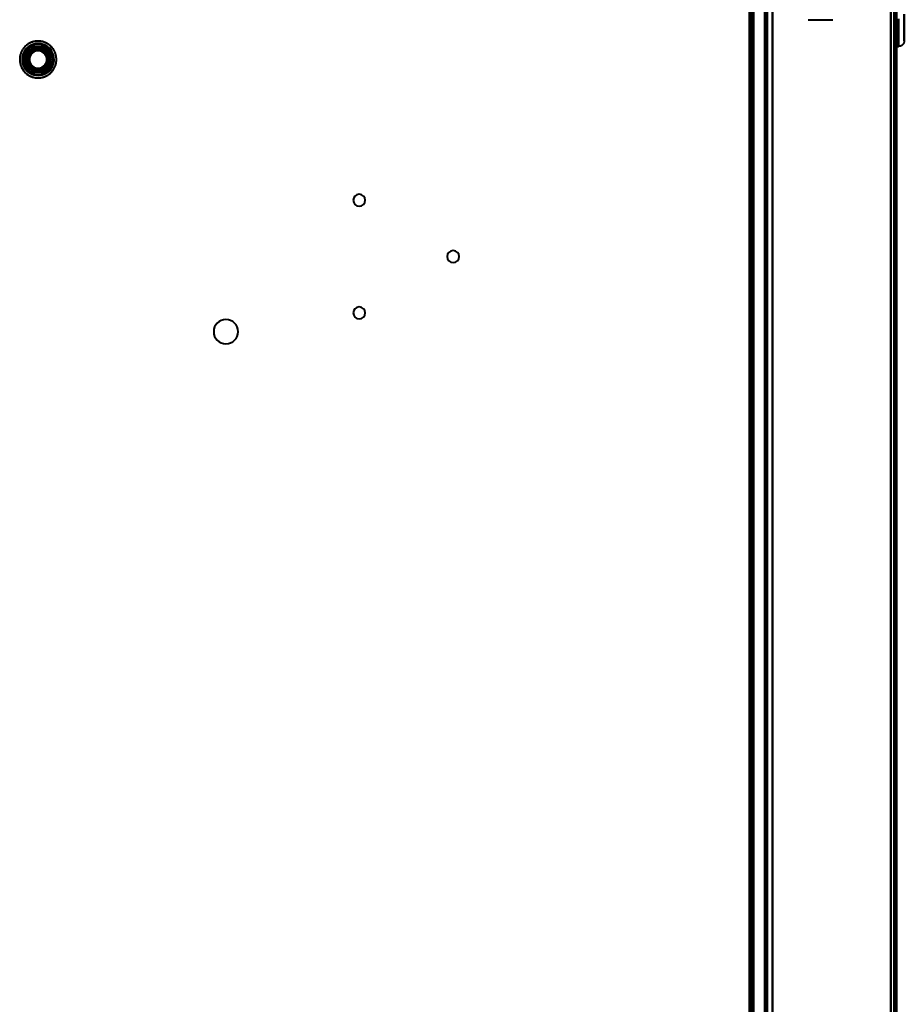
# Model space of a CAD drawing. Header units: millimetres. Extents: x -1442 to 3067, y -120 to 1210.
# Tile 43 of 71: x 243 to 478, y 322 to 584. Entities that reach past the tile are written whole.
import ezdxf

# ---------------------------------------------------------------- set-up
doc = ezdxf.new("R2010")
doc.units = ezdxf.units.MM
doc.layers.add('A-GENM', color=13, linetype='Continuous', lineweight=40)
doc.layers.add('G-IMPT', color=8, linetype='Continuous', lineweight=40)

# ---------------------------------------------------------------- blocks, each defined once
blk = doc.blocks.new('Maintenance r21 - Maintenance r21-762144-Gauche')
at = {"layer": 'A-GENM'}
for p, q in [((476, 0), (476, 1138)), ((476, 1138), (476, 0))]:
    blk.add_line(p, q, dxfattribs=at)
blk = doc.blocks.new('NEXA 2000 CALQUES_dwg-762145-Gauche')
at = {"layer": 'G-IMPT'}
for p, q in [((441, 1137.27), (441, 129.47)), ((441, 1137.27), (441, 129.47)), ((476, 128.97), (476, 1137.77)), ((476, 128.97), (476, 1137.77)), ((437.5, 129.47), (437.5, 1102.27)), ((438, 288.67), (438, 943.07)), ((478.1, 578.37), (478.1, 585.45)), ((478.1, 585.45), (478.1, 578.37)), ((478.1, 578.37), (478.1, 585.45)), ((478.1, 585.45), (478.1, 578.37)), ((476, 584.17), (476, 583.37)), ((476, 583.37), (476, 584.17)), ((476, 576.87), (476, 584.17)), ((476, 584.17), (476, 576.87)), ((476, 584.17), (476, 583.37)), ((476, 576.87), (476, 584.17)), ((476, 583.37), (476, 584.17)), ((476, 584.17), (476, 576.87)), ((476.6, 576.87), (476.6, 584.17)), ((476.6, 584.17), (476.6, 576.87)), ((476.6, 576.87), (476.6, 584.17)), ((476.6, 584.17), (476.6, 576.87)), ((476, 576.87), (476.6, 576.87)), ((476, 576.87), (476.6, 576.87))]:
    blk.add_line(p, q, dxfattribs=at)
at = {"layer": 'G-IMPT', "flags": 128}
for points in [[(441, 129.47), (441, 381.42), (441, 633.37), (441, 885.32), (441, 1137.27)], [(441, 1137.27), (441, 885.32), (441, 633.37), (441, 381.42), (441, 129.47)], [(441, 129.47), (441, 381.42), (441, 633.37), (441, 885.32), (441, 1137.27)], [(441, 1137.27), (441, 885.32), (441, 633.37), (441, 381.42), (441, 129.47)], [(441, 1137.27), (441, 885.32), (441, 633.37), (441, 381.42), (441, 129.47)], [(441, 129.47), (441, 381.42), (441, 633.37), (441, 885.32), (441, 1137.27)], [(441, 1137.27), (441, 885.32), (441, 633.37), (441, 381.42), (441, 129.47)], [(441, 129.47), (441, 381.42), (441, 633.37), (441, 885.32), (441, 1137.27)], [(441.5, 129.47), (441.5, 381.42), (441.5, 633.37), (441.5, 885.32), (441.5, 1137.27)], [(441.5, 1137.27), (441.5, 885.32), (441.5, 633.37), (441.5, 381.42), (441.5, 129.47)], [(441.5, 1137.27), (441.5, 885.32), (441.5, 633.37), (441.5, 381.42), (441.5, 129.47)], [(441.5, 129.47), (441.5, 381.42), (441.5, 633.37), (441.5, 885.32), (441.5, 1137.27)], [(441.6, 1137.27), (441.6, 885.32), (441.6, 633.37), (441.6, 381.42), (441.6, 129.47)], [(441.6, 129.47), (441.6, 381.42), (441.6, 633.37), (441.6, 885.32), (441.6, 1137.27)], [(441.6, 1137.27), (441.6, 885.32), (441.6, 633.37), (441.6, 381.42), (441.6, 129.47)], [(441.6, 129.47), (441.6, 381.42), (441.6, 633.37), (441.6, 885.32), (441.6, 1137.27)], [(441.6, 129.47), (441.6, 381.42), (441.6, 633.37), (441.6, 885.32), (441.6, 1137.27)], [(441.6, 1137.27), (441.6, 885.32), (441.6, 633.37), (441.6, 381.42), (441.6, 129.47)], [(441.6, 129.47), (441.6, 381.42), (441.6, 633.37), (441.6, 885.32), (441.6, 1137.27)], [(441.6, 1137.27), (441.6, 885.32), (441.6, 633.37), (441.6, 381.42), (441.6, 129.47)], [(441.6, 129.47), (441.6, 381.42), (441.6, 633.37), (441.6, 885.32), (441.6, 1137.27)], [(441.6, 1137.27), (441.6, 885.32), (441.6, 633.37), (441.6, 381.42), (441.6, 129.47)], [(441.6, 1137.27), (441.6, 885.32), (441.6, 633.37), (441.6, 381.42), (441.6, 129.47)], [(441.6, 129.47), (441.6, 381.42), (441.6, 633.37), (441.6, 885.32), (441.6, 1137.27)], [(443, 1137.77), (443, 885.57), (443, 633.37), (443, 381.17), (443, 128.97)], [(443, 128.97), (443, 381.17), (443, 633.37), (443, 885.57), (443, 1137.77)], [(443, 128.97), (443, 381.17), (443, 633.37), (443, 885.57), (443, 1137.77)], [(443, 1137.77), (443, 885.57), (443, 633.37), (443, 381.17), (443, 128.97)], [(443, 1137.27), (443, 885.32), (443, 633.37), (443, 381.42), (443, 129.47)], [(443, 129.47), (443, 381.42), (443, 633.37), (443, 885.32), (443, 1137.27)], [(443, 129.47), (443, 381.42), (443, 633.37), (443, 885.32), (443, 1137.27)], [(443, 1137.27), (443, 885.32), (443, 633.37), (443, 381.42), (443, 129.47)], [(443, 129.47), (443, 381.42), (443, 633.37), (443, 885.32), (443, 1137.27)], [(443, 1137.27), (443, 885.32), (443, 633.37), (443, 381.42), (443, 129.47)], [(443, 1137.27), (443, 885.32), (443, 633.37), (443, 381.42), (443, 129.47)], [(443, 129.47), (443, 381.42), (443, 633.37), (443, 885.32), (443, 1137.27)], [(474.5, 129.47), (474.5, 381.42), (474.5, 633.37), (474.5, 885.32), (474.5, 1137.27)], [(474.5, 1137.27), (474.5, 885.32), (474.5, 633.37), (474.5, 381.42), (474.5, 129.47)], [(474.5, 129.47), (474.5, 381.42), (474.5, 633.37), (474.5, 885.32), (474.5, 1137.27)], [(474.5, 1137.27), (474.5, 885.32), (474.5, 633.37), (474.5, 381.42), (474.5, 129.47)], [(474.5, 1137.27), (474.5, 885.32), (474.5, 633.37), (474.5, 381.42), (474.5, 129.47)], [(474.5, 129.47), (474.5, 381.42), (474.5, 633.37), (474.5, 885.32), (474.5, 1137.27)], [(474.5, 1137.27), (474.5, 885.32), (474.5, 633.37), (474.5, 381.42), (474.5, 129.47)], [(474.5, 129.47), (474.5, 381.42), (474.5, 633.37), (474.5, 885.32), (474.5, 1137.27)], [(474.5, 1137.27), (474.5, 885.32), (474.5, 633.37), (474.5, 381.42), (474.5, 129.47)], [(474.5, 129.47), (474.5, 381.42), (474.5, 633.37), (474.5, 885.32), (474.5, 1137.27)], [(474.5, 1137.27), (474.5, 885.32), (474.5, 633.37), (474.5, 381.42), (474.5, 129.47)], [(474.5, 129.47), (474.5, 381.42), (474.5, 633.37), (474.5, 885.32), (474.5, 1137.27)], [(474.5, 129.47), (474.5, 381.42), (474.5, 633.37), (474.5, 885.32), (474.5, 1137.27)], [(474.5, 1137.27), (474.5, 885.32), (474.5, 633.37), (474.5, 381.42), (474.5, 129.47)], [(474.5, 129.47), (474.5, 381.42), (474.5, 633.37), (474.5, 885.32), (474.5, 1137.27)], [(474.5, 1137.27), (474.5, 885.32), (474.5, 633.37), (474.5, 381.42), (474.5, 129.47)], [(475.4, 128.97), (475.4, 381.17), (475.4, 633.37), (475.4, 885.57), (475.4, 1137.77)], [(475.4, 1137.77), (475.4, 885.57), (475.4, 633.37), (475.4, 381.17), (475.4, 128.97)], [(475.4, 128.97), (475.4, 381.17), (475.4, 633.37), (475.4, 885.57), (475.4, 1137.77)], [(475.4, 1137.77), (475.4, 885.57), (475.4, 633.37), (475.4, 381.17), (475.4, 128.97)], [(475.4, 1137.77), (475.4, 885.57), (475.4, 633.37), (475.4, 381.17), (475.4, 128.97)], [(475.4, 128.97), (475.4, 381.17), (475.4, 633.37), (475.4, 885.57), (475.4, 1137.77)], [(475.4, 1137.77), (475.4, 885.57), (475.4, 633.37), (475.4, 381.17), (475.4, 128.97)], [(475.4, 128.97), (475.4, 381.17), (475.4, 633.37), (475.4, 885.57), (475.4, 1137.77)], [(475.4, 1137.77), (475.4, 885.57), (475.4, 633.37), (475.4, 381.17), (475.4, 128.97)], [(475.4, 128.97), (475.4, 381.17), (475.4, 633.37), (475.4, 885.57), (475.4, 1137.77)], [(475.4, 128.97), (475.4, 381.17), (475.4, 633.37), (475.4, 885.57), (475.4, 1137.77)], [(475.4, 1137.77), (475.4, 885.57), (475.4, 633.37), (475.4, 381.17), (475.4, 128.97)], [(475.5, 128.97), (475.5, 381.17), (475.5, 633.37), (475.5, 885.57), (475.5, 1137.77)], [(475.5, 1137.77), (475.5, 885.57), (475.5, 633.37), (475.5, 381.17), (475.5, 128.97)], [(475.5, 1137.77), (475.5, 885.57), (475.5, 633.37), (475.5, 381.17), (475.5, 128.97)], [(475.5, 128.97), (475.5, 381.17), (475.5, 633.37), (475.5, 885.57), (475.5, 1137.77)], [(476, 1137.77), (476, 885.57), (476, 633.37), (476, 381.17), (476, 128.97)], [(476, 1137.77), (476, 885.57), (476, 633.37), (476, 381.17), (476, 128.97)], [(476, 128.97), (476, 381.17), (476, 633.37), (476, 885.57), (476, 1137.77)], [(476, 128.97), (476, 381.17), (476, 633.37), (476, 885.57), (476, 1137.77)], [(476, 128.97), (476, 381.17), (476, 633.37), (476, 885.57), (476, 1137.77)], [(476, 128.97), (476, 381.17), (476, 633.37), (476, 885.57), (476, 1137.77)], [(476, 1137.77), (476, 885.57), (476, 633.37), (476, 381.17), (476, 128.97)], [(476, 1137.77), (476, 885.57), (476, 633.37), (476, 381.17), (476, 128.97)], [(436.9, 1102.27), (436.9, 867.05), (436.9, 631.82), (436.9, 396.6), (436.9, 161.37)], [(436.9, 1102.27), (436.9, 859.07), (436.9, 615.87), (436.9, 372.67), (436.9, 129.47)], [(436.9, 1102.27), (436.9, 867.05), (436.9, 631.82), (436.9, 396.6), (436.9, 161.37)], [(436.9, 161.37), (436.9, 396.6), (436.9, 631.82), (436.9, 867.05), (436.9, 1102.27)], [(436.9, 129.47), (436.9, 372.67), (436.9, 615.87), (436.9, 859.07), (436.9, 1102.27)], [(436.9, 161.37), (436.9, 396.6), (436.9, 631.82), (436.9, 867.05), (436.9, 1102.27)], [(437, 129.47), (437, 372.67), (437, 615.87), (437, 859.07), (437, 1102.27)], [(437, 1102.27), (437, 859.07), (437, 615.87), (437, 372.67), (437, 129.47)], [(437.5, 1102.27), (437.5, 859.07), (437.5, 615.87), (437.5, 372.67), (437.5, 129.47)], [(437.5, 129.47), (437.5, 372.67), (437.5, 615.87), (437.5, 859.07), (437.5, 1102.27)], [(437.5, 1102.27), (437.5, 859.07), (437.5, 615.87), (437.5, 372.67), (437.5, 129.47)], [(437.5, 129.47), (437.5, 372.67), (437.5, 615.87), (437.5, 859.07), (437.5, 1102.27)], [(437.5, 1102.27), (437.5, 859.07), (437.5, 615.87), (437.5, 372.67), (437.5, 129.47)], [(437.5, 1102.27), (437.5, 859.07), (437.5, 615.87), (437.5, 372.67), (437.5, 129.47)], [(437.5, 129.47), (437.5, 372.67), (437.5, 615.87), (437.5, 859.07), (437.5, 1102.27)], [(437.5, 129.47), (437.5, 372.67), (437.5, 615.87), (437.5, 859.07), (437.5, 1102.27)], [(438, 128.97), (438, 372.42), (438, 615.87), (438, 859.32), (438, 1102.77)], [(438, 1102.77), (438, 859.32), (438, 615.87), (438, 372.42), (438, 128.97)], [(438, 1102.77), (438, 859.32), (438, 615.87), (438, 372.42), (438, 128.97)], [(438, 128.97), (438, 372.42), (438, 615.87), (438, 859.32), (438, 1102.77)], [(437, 288.67), (437, 452.27), (437, 615.87), (437, 779.47), (437, 943.07)], [(437, 943.07), (437, 779.47), (437, 615.87), (437, 452.27), (437, 288.67)], [(437, 288.67), (437, 452.27), (437, 615.87), (437, 779.47), (437, 943.07)], [(437, 943.07), (437, 779.47), (437, 615.87), (437, 452.27), (437, 288.67)], [(437.4, 288.67), (437.4, 452.27), (437.4, 615.87), (437.4, 779.47), (437.4, 943.07)], [(437.4, 288.67), (437.4, 452.27), (437.4, 615.87), (437.4, 779.47), (437.4, 943.07)], [(437.4, 943.07), (437.4, 779.47), (437.4, 615.87), (437.4, 452.27), (437.4, 288.67)], [(437.4, 943.07), (437.4, 779.47), (437.4, 615.87), (437.4, 452.27), (437.4, 288.67)], [(437.4, 943.07), (437.4, 779.47), (437.4, 615.87), (437.4, 452.27), (437.4, 288.67)], [(437.4, 288.67), (437.4, 452.27), (437.4, 615.87), (437.4, 779.47), (437.4, 943.07)], [(437.5, 288.67), (437.5, 452.27), (437.5, 615.87), (437.5, 779.47), (437.5, 943.07)], [(437.5, 943.07), (437.5, 779.47), (437.5, 615.87), (437.5, 452.27), (437.5, 288.67)], [(437.5, 943.07), (437.5, 779.47), (437.5, 615.87), (437.5, 452.27), (437.5, 288.67)], [(437.5, 288.67), (437.5, 452.27), (437.5, 615.87), (437.5, 779.47), (437.5, 943.07)], [(437.5, 288.67), (437.5, 452.27), (437.5, 615.87), (437.5, 779.47), (437.5, 943.07)], [(437.5, 943.07), (437.5, 779.47), (437.5, 615.87), (437.5, 452.27), (437.5, 288.67)], [(438, 288.67), (438, 452.27), (438, 615.87), (438, 779.47), (438, 943.07)], [(438, 943.07), (438, 779.47), (438, 615.87), (438, 452.27), (438, 288.67)], [(438, 943.07), (438, 779.47), (438, 615.87), (438, 452.27), (438, 288.67)], [(438, 288.67), (438, 452.27), (438, 615.87), (438, 779.47), (438, 943.07)], [(443, 288.67), (443, 452.27), (443, 615.87), (443, 779.47), (443, 943.07)], [(443, 943.07), (443, 779.47), (443, 615.87), (443, 452.27), (443, 288.67)], [(443, 943.07), (443, 779.47), (443, 615.87), (443, 452.27), (443, 288.67)], [(443, 288.67), (443, 452.27), (443, 615.87), (443, 779.47), (443, 943.07)], [(475.5, 683.37), (475.5, 658.37), (475.5, 633.37), (475.5, 608.37), (475.5, 583.37)], [(475.5, 583.37), (475.5, 608.37), (475.5, 633.37), (475.5, 658.37), (475.5, 683.37)], [(475.5, 583.37), (475.5, 608.37), (475.5, 633.37), (475.5, 658.37), (475.5, 683.37)], [(475.5, 683.37), (475.5, 658.37), (475.5, 633.37), (475.5, 608.37), (475.5, 583.37)], [(476, 683.37), (476, 658.37), (476, 633.37), (476, 608.37), (476, 583.37)], [(476, 583.37), (476, 608.37), (476, 633.37), (476, 658.37), (476, 683.37)], [(476, 583.37), (476, 608.37), (476, 633.37), (476, 658.37), (476, 683.37)], [(476, 683.37), (476, 658.37), (476, 633.37), (476, 608.37), (476, 583.37)], [(475.5, 613.85), (475.5, 606.23), (475.5, 598.61), (475.5, 590.99), (475.5, 583.37)], [(475.5, 583.37), (475.5, 590.99), (475.5, 598.61), (475.5, 606.23), (475.5, 613.85)], [(475.5, 583.37), (475.5, 590.75), (475.5, 598.14), (475.5, 605.52), (475.5, 612.9)], [(475.5, 612.9), (475.5, 605.52), (475.5, 598.14), (475.5, 590.75), (475.5, 583.37)], [(478.1, 578.37), (478.1, 578.41), (478.1, 578.53), (478.1, 578.74), (478.1, 579.02), (478.1, 579.38), (478.1, 579.82), (478.1, 580.34), (478.1, 580.93), (478.1, 581.61), (478.1, 582.35), (478.1, 583.18), (478.1, 584.07), (478.1, 585.04), (478.1, 585.45)], [(478.1, 585.45), (478.1, 584.46), (478.1, 583.53), (478.1, 582.68), (478.1, 581.9), (478.1, 581.2), (478.1, 580.57), (478.1, 580.02), (478.1, 579.55), (478.1, 579.15), (478.1, 578.84), (478.1, 578.61), (478.1, 578.45), (478.1, 578.38), (478.1, 578.37)], [(478.1, 578.37), (478.1, 578.41), (478.1, 578.53), (478.1, 578.74), (478.1, 579.02), (478.1, 579.38), (478.1, 579.82), (478.1, 580.34), (478.1, 580.93), (478.1, 581.61), (478.1, 582.35), (478.1, 583.18), (478.1, 584.07), (478.1, 585.04), (478.1, 585.45)], [(478.1, 585.45), (478.1, 584.46), (478.1, 583.53), (478.1, 582.68), (478.1, 581.9), (478.1, 581.2), (478.1, 580.57), (478.1, 580.02), (478.1, 579.55), (478.1, 579.15), (478.1, 578.84), (478.1, 578.61), (478.1, 578.45), (478.1, 578.38), (478.1, 578.37)], [(452.5, 583.97), (454.15, 583.97), (455.8, 583.97), (457.45, 583.97), (459.1, 583.97)], [(475.5, 583.37), (475.62, 583.37), (475.75, 583.37), (475.87, 583.37), (476, 583.37)], [(476, 583.37), (475.87, 583.37), (475.75, 583.37), (475.62, 583.37), (475.5, 583.37)], [(475.5, 583.37), (475.62, 583.37), (475.75, 583.37), (475.87, 583.37), (476, 583.37)], [(476, 583.37), (475.87, 583.37), (475.75, 583.37), (475.62, 583.37), (475.5, 583.37)], [(476, 583.37), (475.87, 583.37), (475.75, 583.37), (475.62, 583.37), (475.5, 583.37)], [(475.5, 583.37), (475.62, 583.37), (475.75, 583.37), (475.87, 583.37), (476, 583.37)], [(475.5, 583.37), (475.62, 583.37), (475.75, 583.37), (475.87, 583.37), (476, 583.37)], [(476, 583.37), (475.87, 583.37), (475.75, 583.37), (475.62, 583.37), (475.5, 583.37)], [(476, 584.47), (476, 584.19), (476, 583.92), (476, 583.65), (476, 583.37)], [(476, 583.37), (476, 583.65), (476, 583.92), (476, 584.19), (476, 584.47)], [(476, 583.37), (476, 583.65), (476, 583.92), (476, 584.19), (476, 584.47)], [(476, 584.47), (476, 584.19), (476, 583.92), (476, 583.65), (476, 583.37)], [(249.95, 577.61), (249.77, 577.7), (249.6, 577.79), (249.42, 577.87), (249.24, 577.94), (249.06, 578.01), (248.87, 578.07), (248.68, 578.12), (248.49, 578.16), (248.3, 578.2), (248.1, 578.23), (247.91, 578.25), (247.71, 578.26), (247.52, 578.26), (247.32, 578.26), (247.13, 578.25), (246.93, 578.23), (246.74, 578.2), (246.55, 578.17), (246.35, 578.13), (246.17, 578.08), (245.98, 578.02), (245.79, 577.96), (245.61, 577.88), (245.43, 577.8), (245.26, 577.72), (245.09, 577.63), (244.92, 577.53), (244.75, 577.42), (244.59, 577.31), (244.44, 577.19), (244.29, 577.06), (244.14, 576.93), (244, 576.79), (243.87, 576.65), (243.74, 576.5), (243.62, 576.35), (243.5, 576.19), (243.39, 576.03), (243.29, 575.86), (243.2, 575.69), (243.11, 575.52), (243.02, 575.34), (242.95, 575.16), (242.88, 574.98), (242.82, 574.79), (242.77, 574.6), (242.72, 574.41), (242.68, 574.22), (242.65, 574.03), (242.63, 573.83), (242.62, 573.64), (242.61, 573.44), (242.61, 573.25), (242.62, 573.05), (242.64, 572.86), (242.66, 572.66), (242.69, 572.47), (242.73, 572.28), (242.78, 572.09), (242.84, 571.9), (242.9, 571.72), (242.97, 571.53), (243.05, 571.35), (243.13, 571.18), (243.22, 571), (243.32, 570.83), (243.42, 570.67), (243.54, 570.51), (243.65, 570.35), (243.78, 570.2), (243.91, 570.05), (244.04, 569.91), (244.18, 569.78), (244.33, 569.65), (244.48, 569.52), (244.64, 569.41), (244.8, 569.3), (244.96, 569.19), (245.05, 569.14)], [(245.05, 577.61), (244.89, 577.51), (244.72, 577.4), (244.57, 577.28), (244.41, 577.16), (244.26, 577.04), (244.12, 576.9), (243.98, 576.77), (243.85, 576.62), (243.72, 576.47), (243.6, 576.32), (243.48, 576.16), (243.38, 576), (243.27, 575.83), (243.18, 575.66), (243.09, 575.49), (243.01, 575.31), (242.94, 575.13), (242.87, 574.94), (242.81, 574.76), (242.76, 574.57), (242.71, 574.38), (242.68, 574.19), (242.65, 573.99), (242.63, 573.8), (242.62, 573.6), (242.61, 573.41), (242.61, 573.21), (242.62, 573.02), (242.64, 572.82), (242.67, 572.63), (242.7, 572.44), (242.74, 572.24), (242.79, 572.05), (242.85, 571.87), (242.91, 571.68), (242.98, 571.5), (243.06, 571.32), (243.15, 571.15), (243.24, 570.97), (243.34, 570.8), (243.44, 570.64), (243.56, 570.48), (243.68, 570.32), (243.8, 570.17), (243.93, 570.03), (244.07, 569.89), (244.21, 569.75), (244.36, 569.63), (244.51, 569.5), (244.67, 569.39), (244.83, 569.28), (244.99, 569.17), (245.16, 569.08), (245.34, 568.99), (245.51, 568.9), (245.7, 568.83), (245.88, 568.76), (246.06, 568.7), (246.25, 568.64), (246.44, 568.6), (246.63, 568.56), (246.83, 568.53), (247.02, 568.51), (247.22, 568.49), (247.41, 568.48), (247.61, 568.48), (247.8, 568.49), (248, 568.51), (248.19, 568.53), (248.39, 568.56), (248.58, 568.6), (248.77, 568.65), (248.95, 568.7), (249.14, 568.77), (249.32, 568.83), (249.5, 568.91), (249.68, 568.99), (249.85, 569.09), (249.95, 569.14)], [(249.95, 569.14), (250.11, 569.24), (250.28, 569.35), (250.43, 569.46), (250.59, 569.58), (250.74, 569.71), (250.88, 569.84), (251.02, 569.98), (251.15, 570.12), (251.28, 570.27), (251.4, 570.42), (251.52, 570.58), (251.62, 570.74), (251.73, 570.91), (251.82, 571.08), (251.91, 571.26), (251.99, 571.44), (252.06, 571.62), (252.13, 571.8), (252.19, 571.99), (252.24, 572.18), (252.29, 572.37), (252.32, 572.56), (252.35, 572.75), (252.37, 572.95), (252.38, 573.14), (252.39, 573.34), (252.39, 573.53), (252.38, 573.73), (252.36, 573.92), (252.33, 574.12), (252.3, 574.31), (252.26, 574.5), (252.21, 574.69), (252.15, 574.88), (252.09, 575.06), (252.02, 575.24), (251.94, 575.42), (251.85, 575.6), (251.76, 575.77), (251.66, 575.94), (251.56, 576.1), (251.44, 576.26), (251.32, 576.42), (251.2, 576.57), (251.07, 576.72), (250.93, 576.86), (250.79, 576.99), (250.64, 577.12), (250.49, 577.24), (250.33, 577.36), (250.17, 577.47), (250.01, 577.57), (249.84, 577.67), (249.66, 577.76), (249.49, 577.84), (249.3, 577.92), (249.12, 577.99), (248.94, 578.05), (248.75, 578.1), (248.56, 578.15), (248.37, 578.19), (248.17, 578.22), (247.98, 578.24), (247.78, 578.25), (247.59, 578.26), (247.39, 578.26), (247.2, 578.25), (247, 578.24), (246.81, 578.21), (246.61, 578.18), (246.42, 578.14), (246.23, 578.1), (246.05, 578.04), (245.86, 577.98), (245.68, 577.91), (245.5, 577.83), (245.32, 577.75), (245.15, 577.66), (245.05, 577.61)], [(245.05, 569.14), (245.23, 569.04), (245.4, 568.96), (245.58, 568.87), (245.76, 568.8), (245.94, 568.74), (246.13, 568.68), (246.32, 568.63), (246.51, 568.58), (246.7, 568.55), (246.9, 568.52), (247.09, 568.5), (247.29, 568.49), (247.48, 568.48), (247.68, 568.49), (247.87, 568.5), (248.07, 568.51), (248.26, 568.54), (248.45, 568.58), (248.65, 568.62), (248.83, 568.67), (249.02, 568.72), (249.21, 568.79), (249.39, 568.86), (249.57, 568.94), (249.74, 569.03), (249.91, 569.12), (250.08, 569.22), (250.25, 569.33), (250.41, 569.44), (250.56, 569.56), (250.71, 569.68), (250.86, 569.82), (251, 569.95), (251.13, 570.1), (251.26, 570.24), (251.38, 570.4), (251.5, 570.55), (251.61, 570.72), (251.71, 570.88), (251.8, 571.05), (251.89, 571.23), (251.98, 571.4), (252.05, 571.58), (252.12, 571.77), (252.18, 571.95), (252.23, 572.14), (252.28, 572.33), (252.32, 572.52), (252.35, 572.72), (252.37, 572.91), (252.38, 573.11), (252.39, 573.3), (252.39, 573.5), (252.38, 573.69), (252.36, 573.89), (252.34, 574.08), (252.31, 574.27), (252.27, 574.47), (252.22, 574.66), (252.16, 574.84), (252.1, 575.03), (252.03, 575.21), (251.95, 575.39), (251.87, 575.57), (251.78, 575.74), (251.68, 575.91), (251.58, 576.08), (251.46, 576.24), (251.35, 576.39), (251.22, 576.54), (251.09, 576.69), (250.96, 576.83), (250.82, 576.97), (250.67, 577.1), (250.52, 577.22), (250.36, 577.34), (250.2, 577.45), (250.04, 577.55), (249.95, 577.61)], [(478.1, 578.37), (478.1, 578.31), (478.1, 578.25), (478.09, 578.19), (478.08, 578.13), (478.07, 578.07), (478.06, 578.02), (478.04, 577.96), (478.02, 577.9), (478, 577.84), (477.98, 577.79), (477.96, 577.73), (477.93, 577.68), (477.9, 577.63), (477.87, 577.58), (477.84, 577.53), (477.8, 577.48), (477.77, 577.43), (477.73, 577.38), (477.69, 577.34), (477.65, 577.3), (477.6, 577.26), (477.56, 577.22), (477.51, 577.18), (477.46, 577.14), (477.41, 577.11), (477.36, 577.08), (477.31, 577.05), (477.25, 577.02), (477.2, 577), (477.14, 576.97), (477.09, 576.95), (477.03, 576.94), (476.97, 576.92), (476.91, 576.91), (476.85, 576.89), (476.8, 576.89), (476.74, 576.88), (476.68, 576.87), (476.62, 576.87), (476.6, 576.87)], [(478.1, 578.37), (478.1, 578.31), (478.1, 578.25), (478.09, 578.19), (478.08, 578.13), (478.07, 578.07), (478.06, 578.02), (478.04, 577.96), (478.02, 577.9), (478, 577.84), (477.98, 577.79), (477.96, 577.73), (477.93, 577.68), (477.9, 577.63), (477.87, 577.58), (477.84, 577.53), (477.8, 577.48), (477.77, 577.43), (477.73, 577.38), (477.69, 577.34), (477.65, 577.3), (477.6, 577.26), (477.56, 577.22), (477.51, 577.18), (477.46, 577.14), (477.41, 577.11), (477.36, 577.08), (477.31, 577.05), (477.25, 577.02), (477.2, 577), (477.14, 576.97), (477.09, 576.95), (477.03, 576.94), (476.97, 576.92), (476.91, 576.91), (476.85, 576.89), (476.8, 576.89), (476.74, 576.88), (476.68, 576.87), (476.62, 576.87), (476.6, 576.87)], [(245.48, 576.87), (244.97, 576), (244.47, 575.12), (243.96, 574.25), (243.46, 573.37)], [(243.46, 573.37), (243.96, 574.25), (244.47, 575.12), (244.97, 576), (245.48, 576.87)], [(245.48, 576.87), (244.97, 576), (244.47, 575.12), (243.96, 574.25), (243.46, 573.37)], [(243.46, 573.37), (243.96, 574.25), (244.47, 575.12), (244.97, 576), (245.48, 576.87)], [(245.48, 576.87), (244.97, 576), (244.47, 575.12), (243.96, 574.25), (243.46, 573.37)], [(243.46, 573.37), (243.96, 574.25), (244.47, 575.12), (244.97, 576), (245.48, 576.87)], [(245.48, 576.87), (244.97, 576), (244.47, 575.12), (243.96, 574.25), (243.46, 573.37)], [(243.46, 573.37), (243.96, 574.25), (244.47, 575.12), (244.97, 576), (245.48, 576.87)], [(243.46, 573.37), (243.96, 574.25), (244.47, 575.12), (244.97, 576), (245.48, 576.87)], [(245.48, 576.87), (244.97, 576), (244.47, 575.12), (243.96, 574.25), (243.46, 573.37)], [(245.48, 576.87), (244.97, 576), (244.47, 575.12), (243.96, 574.25), (243.46, 573.37)], [(243.46, 573.37), (243.96, 574.25), (244.47, 575.12), (244.97, 576), (245.48, 576.87)], [(249.52, 576.87), (248.51, 576.87), (247.5, 576.87), (246.49, 576.87), (245.48, 576.87)], [(245.48, 576.87), (245.65, 576.58), (245.81, 576.3), (245.98, 576.01), (246.15, 575.72)], [(246.15, 575.72), (245.98, 576.01), (245.81, 576.3), (245.65, 576.58), (245.48, 576.87)], [(245.48, 576.87), (246.49, 576.87), (247.5, 576.87), (248.51, 576.87), (249.52, 576.87)], [(249.52, 576.87), (248.51, 576.87), (247.5, 576.87), (246.49, 576.87), (245.48, 576.87)], [(245.48, 576.87), (245.65, 576.58), (245.81, 576.3), (245.98, 576.01), (246.15, 575.72)], [(246.15, 575.72), (245.98, 576.01), (245.81, 576.3), (245.65, 576.58), (245.48, 576.87)], [(245.48, 576.87), (246.49, 576.87), (247.5, 576.87), (248.51, 576.87), (249.52, 576.87)], [(249.52, 576.87), (248.51, 576.87), (247.5, 576.87), (246.49, 576.87), (245.48, 576.87)], [(245.48, 576.87), (246.49, 576.87), (247.5, 576.87), (248.51, 576.87), (249.52, 576.87)], [(249.52, 576.87), (248.51, 576.87), (247.5, 576.87), (246.49, 576.87), (245.48, 576.87)], [(245.48, 576.87), (246.49, 576.87), (247.5, 576.87), (248.51, 576.87), (249.52, 576.87)], [(245.48, 576.87), (246.49, 576.87), (247.5, 576.87), (248.51, 576.87), (249.52, 576.87)], [(249.52, 576.87), (248.51, 576.87), (247.5, 576.87), (246.49, 576.87), (245.48, 576.87)], [(249.52, 576.87), (248.51, 576.87), (247.5, 576.87), (246.49, 576.87), (245.48, 576.87)], [(245.48, 576.87), (246.49, 576.87), (247.5, 576.87), (248.51, 576.87), (249.52, 576.87)], [(249.52, 576.87), (249.35, 576.58), (249.19, 576.3), (249.02, 576.01), (248.85, 575.72)], [(248.85, 575.72), (249.02, 576.01), (249.19, 576.3), (249.35, 576.58), (249.52, 576.87)], [(249.52, 576.87), (249.35, 576.58), (249.19, 576.3), (249.02, 576.01), (248.85, 575.72)], [(248.85, 575.72), (249.02, 576.01), (249.19, 576.3), (249.35, 576.58), (249.52, 576.87)], [(251.54, 573.37), (251.04, 574.25), (250.53, 575.12), (250.03, 576), (249.52, 576.87)], [(249.52, 576.87), (250.03, 576), (250.53, 575.12), (251.04, 574.25), (251.54, 573.37)], [(251.54, 573.37), (251.04, 574.25), (250.53, 575.12), (250.03, 576), (249.52, 576.87)], [(249.52, 576.87), (250.03, 576), (250.53, 575.12), (251.04, 574.25), (251.54, 573.37)], [(251.54, 573.37), (251.04, 574.25), (250.53, 575.12), (250.03, 576), (249.52, 576.87)], [(249.52, 576.87), (250.03, 576), (250.53, 575.12), (251.04, 574.25), (251.54, 573.37)], [(251.54, 573.37), (251.04, 574.25), (250.53, 575.12), (250.03, 576), (249.52, 576.87)], [(249.52, 576.87), (250.03, 576), (250.53, 575.12), (251.04, 574.25), (251.54, 573.37)], [(249.52, 576.87), (250.03, 576), (250.53, 575.12), (251.04, 574.25), (251.54, 573.37)], [(251.54, 573.37), (251.04, 574.25), (250.53, 575.12), (250.03, 576), (249.52, 576.87)], [(251.54, 573.37), (251.04, 574.25), (250.53, 575.12), (250.03, 576), (249.52, 576.87)], [(249.52, 576.87), (250.03, 576), (250.53, 575.12), (251.04, 574.25), (251.54, 573.37)], [(244.79, 573.37), (244.46, 573.37), (244.12, 573.37), (243.79, 573.37), (243.46, 573.37)], [(243.46, 573.37), (243.96, 572.5), (244.47, 571.62), (244.97, 570.75), (245.48, 569.87)], [(243.46, 573.37), (243.79, 573.37), (244.12, 573.37), (244.46, 573.37), (244.79, 573.37)], [(245.48, 569.87), (244.97, 570.75), (244.47, 571.62), (243.96, 572.5), (243.46, 573.37)], [(243.46, 573.37), (243.96, 572.5), (244.47, 571.62), (244.97, 570.75), (245.48, 569.87)], [(245.48, 569.87), (244.97, 570.75), (244.47, 571.62), (243.96, 572.5), (243.46, 573.37)], [(243.46, 573.37), (243.79, 573.37), (244.12, 573.37), (244.46, 573.37), (244.79, 573.37)], [(244.79, 573.37), (244.46, 573.37), (244.12, 573.37), (243.79, 573.37), (243.46, 573.37)], [(243.46, 573.37), (243.96, 572.5), (244.47, 571.62), (244.97, 570.75), (245.48, 569.87)], [(245.48, 569.87), (244.97, 570.75), (244.47, 571.62), (243.96, 572.5), (243.46, 573.37)], [(243.46, 573.37), (243.96, 572.5), (244.47, 571.62), (244.97, 570.75), (245.48, 569.87)], [(245.48, 569.87), (244.97, 570.75), (244.47, 571.62), (243.96, 572.5), (243.46, 573.37)], [(245.48, 569.87), (244.97, 570.75), (244.47, 571.62), (243.96, 572.5), (243.46, 573.37)], [(243.46, 573.37), (243.96, 572.5), (244.47, 571.62), (244.97, 570.75), (245.48, 569.87)], [(243.46, 573.37), (243.96, 572.5), (244.47, 571.62), (244.97, 570.75), (245.48, 569.87)], [(245.48, 569.87), (244.97, 570.75), (244.47, 571.62), (243.96, 572.5), (243.46, 573.37)], [(249.52, 569.87), (250.03, 570.75), (250.53, 571.62), (251.04, 572.5), (251.54, 573.37)], [(251.54, 573.37), (251.04, 572.5), (250.53, 571.62), (250.03, 570.75), (249.52, 569.87)], [(249.52, 569.87), (250.03, 570.75), (250.53, 571.62), (251.04, 572.5), (251.54, 573.37)], [(251.54, 573.37), (251.04, 572.5), (250.53, 571.62), (250.03, 570.75), (249.52, 569.87)], [(249.52, 569.87), (250.03, 570.75), (250.53, 571.62), (251.04, 572.5), (251.54, 573.37)], [(251.54, 573.37), (251.04, 572.5), (250.53, 571.62), (250.03, 570.75), (249.52, 569.87)], [(249.52, 569.87), (250.03, 570.75), (250.53, 571.62), (251.04, 572.5), (251.54, 573.37)], [(251.54, 573.37), (251.04, 572.5), (250.53, 571.62), (250.03, 570.75), (249.52, 569.87)], [(251.54, 573.37), (251.04, 572.5), (250.53, 571.62), (250.03, 570.75), (249.52, 569.87)], [(249.52, 569.87), (250.03, 570.75), (250.53, 571.62), (251.04, 572.5), (251.54, 573.37)], [(249.52, 569.87), (250.03, 570.75), (250.53, 571.62), (251.04, 572.5), (251.54, 573.37)], [(251.54, 573.37), (251.04, 572.5), (250.53, 571.62), (250.03, 570.75), (249.52, 569.87)], [(251.54, 573.37), (251.21, 573.37), (250.88, 573.37), (250.54, 573.37), (250.21, 573.37)], [(250.21, 573.37), (250.54, 573.37), (250.88, 573.37), (251.21, 573.37), (251.54, 573.37)], [(250.21, 573.37), (250.54, 573.37), (250.88, 573.37), (251.21, 573.37), (251.54, 573.37)], [(251.54, 573.37), (251.21, 573.37), (250.88, 573.37), (250.54, 573.37), (250.21, 573.37)], [(245.48, 569.87), (245.65, 570.16), (245.81, 570.45), (245.98, 570.74), (246.15, 571.03)], [(246.15, 571.03), (245.98, 570.74), (245.81, 570.45), (245.65, 570.16), (245.48, 569.87)], [(245.48, 569.87), (245.65, 570.16), (245.81, 570.45), (245.98, 570.74), (246.15, 571.03)], [(246.15, 571.03), (245.98, 570.74), (245.81, 570.45), (245.65, 570.16), (245.48, 569.87)], [(245.48, 569.87), (246.49, 569.87), (247.5, 569.87), (248.51, 569.87), (249.52, 569.87)], [(249.52, 569.87), (248.51, 569.87), (247.5, 569.87), (246.49, 569.87), (245.48, 569.87)], [(245.48, 569.87), (246.49, 569.87), (247.5, 569.87), (248.51, 569.87), (249.52, 569.87)], [(249.52, 569.87), (248.51, 569.87), (247.5, 569.87), (246.49, 569.87), (245.48, 569.87)], [(245.48, 569.87), (246.49, 569.87), (247.5, 569.87), (248.51, 569.87), (249.52, 569.87)], [(249.52, 569.87), (248.51, 569.87), (247.5, 569.87), (246.49, 569.87), (245.48, 569.87)], [(245.48, 569.87), (246.49, 569.87), (247.5, 569.87), (248.51, 569.87), (249.52, 569.87)], [(249.52, 569.87), (248.51, 569.87), (247.5, 569.87), (246.49, 569.87), (245.48, 569.87)], [(249.52, 569.87), (248.51, 569.87), (247.5, 569.87), (246.49, 569.87), (245.48, 569.87)], [(245.48, 569.87), (246.49, 569.87), (247.5, 569.87), (248.51, 569.87), (249.52, 569.87)], [(245.48, 569.87), (246.49, 569.87), (247.5, 569.87), (248.51, 569.87), (249.52, 569.87)], [(249.52, 569.87), (248.51, 569.87), (247.5, 569.87), (246.49, 569.87), (245.48, 569.87)], [(249.52, 569.87), (249.35, 570.16), (249.19, 570.45), (249.02, 570.74), (248.85, 571.03)], [(248.85, 571.03), (249.02, 570.74), (249.19, 570.45), (249.35, 570.16), (249.52, 569.87)], [(249.52, 569.87), (249.35, 570.16), (249.19, 570.45), (249.02, 570.74), (248.85, 571.03)], [(248.85, 571.03), (249.02, 570.74), (249.19, 570.45), (249.35, 570.16), (249.52, 569.87)]]:
    blk.add_lwpolyline(points, dxfattribs=at)
at = {"layer": 'G-IMPT'}
for centre, radius, start, end in [((247.5, 573.37), 4.25, 60, 240), ((247.5, 573.37), 4.25, 60, 240), ((247.5, 573.37), 4.25, 60, 240), ((247.5, 573.37), 4.25, 60, 240), ((247.5, 573.37), 4.25, 120, 300), ((247.5, 573.37), 4.25, 120, 300), ((247.5, 573.37), 4.25, 120, 300), ((247.5, 573.37), 4.25, 120, 300), ((247.5, 573.37), 4.1, 60, 240), ((247.5, 573.37), 4.1, 60, 240), ((247.5, 573.37), 4.25, 300, 120), ((247.5, 573.37), 4.25, 300, 120), ((247.5, 573.37), 4.25, 300, 120), ((247.5, 573.37), 4.25, 300, 120), ((247.5, 573.37), 4.25, 240, 60), ((247.5, 573.37), 4.25, 240, 60), ((247.5, 573.37), 4.25, 240, 60), ((247.5, 573.37), 4.25, 240, 60), ((247.5, 573.37), 4.1, 300, 120), ((247.5, 573.37), 4.1, 300, 120), ((247.5, 573.37), 4.1, 120, 210), ((247.5, 573.37), 4.1, 120, 210), ((247.5, 573.37), 3.25, 60, 240), ((247.5, 573.37), 3.25, 60, 240), ((247.5, 573.37), 3.25, 60, 240), ((247.5, 573.37), 3.25, 30, 210), ((247.5, 573.37), 3.25, 120, 210), ((247.5, 573.37), 3.25, 120, 300), ((247.5, 573.37), 3.25, 120, 300), ((247.5, 573.37), 3.25, 150, 330), ((247.5, 573.37), 3, 60, 240), ((247.5, 573.37), 3, 30, 210), ((247.5, 573.37), 3, 30, 210), ((247.5, 573.37), 3, 30, 210), ((247.5, 573.37), 3, 120, 300), ((247.5, 573.37), 3, 150, 330), ((247.5, 573.37), 3, 150, 240), ((247.5, 573.37), 3, 150, 330), ((247.5, 573.37), 3.25, 330, 150), ((247.5, 573.37), 3.25, 210, 30), ((247.5, 573.37), 3, 330, 150), ((247.5, 573.37), 3, 330, 150), ((247.5, 573.37), 3, 330, 150), ((247.5, 573.37), 3, 210, 30), ((247.5, 573.37), 3, 210, 30), ((247.5, 573.37), 2.55, 60, 240), ((247.5, 573.37), 2.55, 60, 240), ((247.5, 573.37), 2.55, 60, 240), ((247.5, 573.37), 2.55, 60, 240), ((247.5, 573.37), 2.55, 120, 300), ((247.5, 573.37), 2.55, 120, 300), ((247.5, 573.37), 2.55, 120, 300), ((247.5, 573.37), 2.55, 120, 300), ((247.5, 573.37), 2.33, 84.284, 264.284), ((247.5, 573.37), 2.33, 84.284, 264.284), ((247.5, 573.37), 2.33, 84.284, 264.284), ((247.5, 573.37), 2.33, 84.284, 264.284), ((247.5, 573.37), 2.33, 95.716, 275.716), ((247.5, 573.37), 2.33, 95.716, 275.716), ((247.5, 573.37), 2.33, 95.716, 275.716), ((247.5, 573.37), 2.33, 95.716, 275.716), ((247.5, 573.37), 3.25, 300, 120), ((247.5, 573.37), 3.25, 300, 120), ((247.5, 573.37), 3.25, 300, 120), ((247.5, 573.37), 3.25, 240, 60), ((247.5, 573.37), 3.25, 240, 60), ((247.5, 573.37), 3, 300, 120), ((247.5, 573.37), 3, 240, 60), ((247.5, 573.37), 2.55, 300, 120), ((247.5, 573.37), 2.55, 300, 120), ((247.5, 573.37), 2.55, 300, 120), ((247.5, 573.37), 2.55, 300, 120), ((247.5, 573.37), 2.55, 240, 60), ((247.5, 573.37), 2.55, 240, 60), ((247.5, 573.37), 2.55, 240, 60), ((247.5, 573.37), 2.55, 240, 60), ((247.5, 573.37), 2.33, 275.716, 95.716), ((247.5, 573.37), 2.33, 275.716, 95.716), ((247.5, 573.37), 2.33, 275.716, 95.716), ((247.5, 573.37), 2.33, 275.716, 95.716), ((247.5, 573.37), 2.33, 264.284, 84.284), ((247.5, 573.37), 2.33, 264.284, 84.284), ((247.5, 573.37), 2.33, 264.284, 84.284), ((247.5, 573.37), 2.33, 264.284, 84.284), ((247.5, 573.37), 3, 300, 30), ((247.5, 573.37), 3.25, 330, 60), ((247.5, 573.37), 4.1, 330, 60), ((247.5, 573.37), 4.1, 330, 60), ((247.5, 573.37), 3.25, 210, 300), ((247.5, 573.37), 3, 210, 300), ((247.5, 573.37), 3.25, 240, 330), ((247.5, 573.37), 3, 240, 330), ((247.5, 573.37), 4.1, 210, 300), ((247.5, 573.37), 4.1, 210, 300), ((247.5, 573.37), 4.1, 240, 330), ((247.5, 573.37), 4.1, 240, 330), ((333, 535.87), 1.6, 0, 180), ((333, 535.87), 1.6, 0, 180), ((333, 535.87), 1.6, 360, 180), ((333, 535.87), 1.6, 0, 180), ((333, 535.87), 1.6, 180, 0), ((333, 535.87), 1.6, 180, 360), ((333, 535.87), 1.6, 180, 0), ((333, 535.87), 1.6, 180, 0), ((358, 520.87), 1.6, 0, 180), ((358, 520.87), 1.6, 0, 180), ((358, 520.87), 1.6, 360, 180), ((358, 520.87), 1.6, 0, 180), ((358, 520.87), 1.6, 180, 0), ((358, 520.87), 1.6, 180, 360), ((358, 520.87), 1.6, 180, 0), ((358, 520.87), 1.6, 180, 0), ((333, 505.87), 1.6, 360, 180), ((333, 505.87), 1.6, 0, 180), ((333, 505.87), 1.6, 360, 180), ((333, 505.87), 1.6, 360, 180), ((297.5, 500.87), 3.25, 0, 180), ((297.5, 500.87), 3.25, 0, 180), ((297.5, 500.87), 3.25, 0, 180), ((297.5, 500.87), 3.25, 0, 180), ((297.5, 500.87), 3.25, 0, 180), ((297.5, 500.87), 3.25, 0, 180), ((297.5, 500.87), 3.25, 0, 180), ((297.5, 500.87), 3.25, 0, 180), ((333, 505.87), 1.6, 180, 0), ((333, 505.87), 1.6, 180, 360), ((333, 505.87), 1.6, 180, 0), ((333, 505.87), 1.6, 180, 0), ((297.5, 500.87), 3.25, 180, 0), ((297.5, 500.87), 3.25, 180, 0), ((297.5, 500.87), 3.25, 180, 0), ((297.5, 500.87), 3.25, 180, 0), ((297.5, 500.87), 3.25, 180, 0), ((297.5, 500.87), 3.25, 180, 0), ((297.5, 500.87), 3.25, 180, 0), ((297.5, 500.87), 3.25, 180, 0)]:
    blk.add_arc(centre, radius, start, end, dxfattribs=at)
for points in [[(246.15, 575.72), (245.76, 575.44), (245.13, 574.74), (244.84, 573.84), (244.79, 573.37)], [(244.79, 573.37), (244.84, 573.84), (245.13, 574.74), (245.77, 575.45), (246.15, 575.72)], [(244.79, 573.37), (244.84, 573.84), (245.13, 574.74), (245.76, 575.44), (246.15, 575.72)], [(246.15, 575.72), (245.77, 575.45), (245.13, 574.74), (244.84, 573.84), (244.79, 573.37)], [(248.85, 575.72), (248.42, 575.91), (247.5, 576.1), (246.58, 575.91), (246.15, 575.72)], [(246.15, 575.72), (246.57, 575.91), (247.5, 576.11), (248.43, 575.91), (248.85, 575.72)], [(246.15, 575.72), (246.58, 575.91), (247.5, 576.1), (248.42, 575.91), (248.85, 575.72)], [(248.85, 575.72), (248.43, 575.91), (247.5, 576.11), (246.57, 575.91), (246.15, 575.72)], [(250.21, 573.37), (250.16, 573.84), (249.87, 574.74), (249.24, 575.44), (248.85, 575.72)], [(248.85, 575.72), (249.23, 575.45), (249.87, 574.74), (250.16, 573.84), (250.21, 573.37)], [(248.85, 575.72), (249.24, 575.44), (249.87, 574.74), (250.16, 573.84), (250.21, 573.37)], [(250.21, 573.37), (250.16, 573.84), (249.87, 574.74), (249.23, 575.45), (248.85, 575.72)], [(244.79, 573.37), (244.84, 572.9), (245.13, 572.01), (245.76, 571.31), (246.15, 571.03)], [(246.15, 571.03), (245.77, 571.3), (245.13, 572.01), (244.84, 572.91), (244.79, 573.37)], [(246.15, 571.03), (245.76, 571.31), (245.13, 572.01), (244.84, 572.9), (244.79, 573.37)], [(244.79, 573.37), (244.84, 572.91), (245.13, 572.01), (245.77, 571.3), (246.15, 571.03)], [(248.85, 571.03), (249.24, 571.31), (249.87, 572.01), (250.16, 572.9), (250.21, 573.37)], [(250.21, 573.37), (250.16, 572.91), (249.87, 572.01), (249.23, 571.3), (248.85, 571.03)], [(250.21, 573.37), (250.16, 572.9), (249.87, 572.01), (249.24, 571.31), (248.85, 571.03)], [(248.85, 571.03), (249.23, 571.3), (249.87, 572.01), (250.16, 572.91), (250.21, 573.37)], [(246.15, 571.03), (246.58, 570.83), (247.5, 570.64), (248.42, 570.83), (248.85, 571.03)], [(248.85, 571.03), (248.43, 570.83), (247.5, 570.64), (246.57, 570.83), (246.15, 571.03)], [(248.85, 571.03), (248.42, 570.83), (247.5, 570.64), (246.58, 570.83), (246.15, 571.03)], [(246.15, 571.03), (246.57, 570.83), (247.5, 570.64), (248.43, 570.83), (248.85, 571.03)]]:
    blk.add_open_spline(points, degree=3, dxfattribs=at)

msp = doc.modelspace()

# ---------------------------------------------------------------- block references
at = {"layer": 'A-GENM'}
msp.add_blockref('Maintenance r21 - Maintenance r21-762144-Gauche', (0, 0), dxfattribs=at)
at = {"layer": 'G-IMPT'}
msp.add_blockref('NEXA 2000 CALQUES_dwg-762145-Gauche', (0, 0), dxfattribs=at)

doc.saveas('drawing.dxf')
